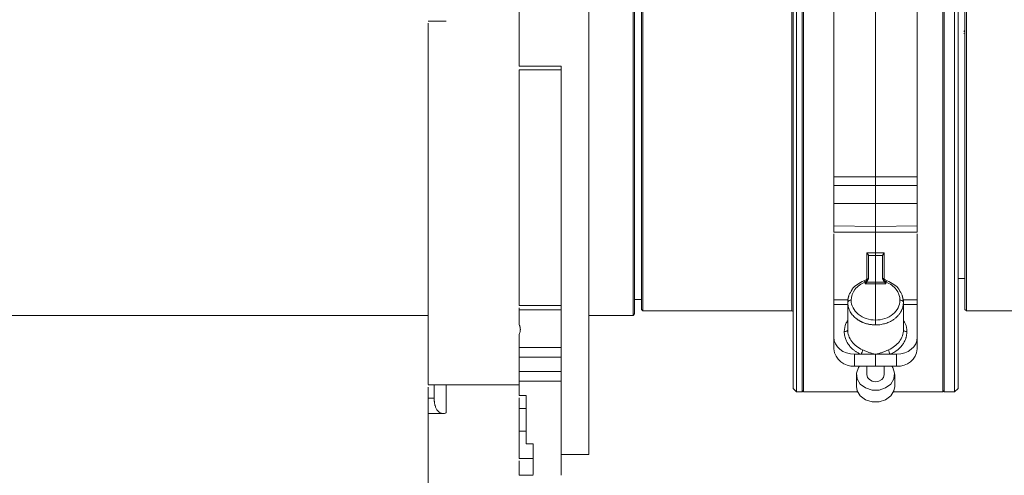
# Model space of a CAD drawing. Header units: millimetres. Extents: x 0 to 1118, y 0 to 864.
# Tile 74 of 78: x 824 to 895, y 718 to 751. Entities that reach past the tile are written whole.
import ezdxf

# ---------------------------------------------------------------- set-up
doc = ezdxf.new("R2010")
doc.units = ezdxf.units.MM
doc.styles.add('SLDTEXTSTYLE3', font='TXT', dxfattribs={"width": 0.605})
doc.dimstyles.new('SLDDIMSTYLE2', dxfattribs={"dimtxt": 3.175, "dimasz": 3.302, "dimexe": 0, "dimexo": 0.0625, "dimgap": 0.79375, "dimtad": 0, "dimtih": 1, "dimtoh": 1, "dimlfac": 2, "dimrnd": 1e-09, "dimzin": 4, "dimdsep": 46, "dimtxsty": 'SLDTEXTSTYLE3', "dimsah": 1, "dimcen": 0.09, "dimadec": 0, "dimazin": 1, "dimtfac": 1, "dimtofl": 0, "dimtmove": 0, "dimatfit": 3, "dimfxl": 1, "dimfrac": 2, "dimtolj": 1, "dimtzin": 12, "dimarcsym": 0})
doc.dimstyles.new('SLDDIMSTYLE3', dxfattribs={"dimtxt": 3.175, "dimasz": 3.302, "dimexe": 0, "dimexo": 0.0625, "dimgap": 0.79375, "dimtad": 0, "dimtih": 1, "dimtoh": 1, "dimlfac": 2, "dimrnd": 1e-09, "dimzin": 12, "dimdsep": 46, "dimtxsty": 'SLDTEXTSTYLE3', "dimsah": 1, "dimcen": 0.09, "dimadec": 0, "dimazin": 3, "dimtfac": 1, "dimtofl": 0, "dimtmove": 0, "dimatfit": 3, "dimfxl": 1, "dimfrac": 2, "dimtolj": 1, "dimtzin": 12, "dimarcsym": 0})

# ---------------------------------------------------------------- blocks, each defined once
blk = doc.blocks.new('_D_34')
at = {"color": 7, "linetype": 'Continuous', "lineweight": 0}
for p, q in [((924.756, 725.332), (924.756, 705.587)), ((853.481, 722.882), (853.481, 705.587)), ((853.481, 707.187), (882.449, 707.187)), ((924.756, 707.187), (895.788, 707.187))]:
    blk.add_line(p, q, dxfattribs=at)
for points in [[(853.481, 707.187), (856.783, 706.679), (856.783, 707.695)], [(924.756, 707.187), (921.454, 707.695), (921.454, 706.679)]]:
    blk.add_solid(points, dxfattribs=at)
at = {"color": 7, "linetype": 'Continuous', "lineweight": 0, "insert": (882.449, 708.843), "char_height": 3.175, "attachment_point": 1, "style": 'SLDTEXTSTYLE3'}
blk.add_mtext('142.55', dxfattribs=at)
blk = doc.blocks.new('_D_35')
at = {"color": 7, "linetype": 'Continuous', "lineweight": 0}
for p, q in [((766.656, 738.382), (766.656, 692.92)), ((924.756, 725.332), (924.756, 692.92)), ((766.656, 694.52), (839.036, 694.52)), ((924.756, 694.52), (852.376, 694.52))]:
    blk.add_line(p, q, dxfattribs=at)
for points in [[(766.656, 694.52), (769.958, 694.012), (769.958, 695.028)], [(924.756, 694.52), (921.454, 695.028), (921.454, 694.012)]]:
    blk.add_solid(points, dxfattribs=at)
at = {"color": 7, "linetype": 'Continuous', "lineweight": 0, "insert": (839.036, 696.176), "char_height": 3.175, "attachment_point": 1, "style": 'SLDTEXTSTYLE3'}
blk.add_mtext('316.20', dxfattribs=at)

msp = doc.modelspace()

# ---------------------------------------------------------------- linework, layer by layer
at = {"color": 7, "linetype": 'Continuous', "lineweight": 15}
for p, q in [((879.7061, 724.2319), (879.7061, 789.7319)), ((879.9561, 723.9819), (879.9561, 789.9819)), ((880.3561, 723.9819), (880.3561, 789.9819)), ((880.4561, 723.9819), (880.4561, 789.9819)), ((890.4561, 723.9819), (890.4561, 789.9819)), ((890.5561, 723.9819), (890.5561, 789.9819)), ((891.3061, 723.9819), (891.3061, 789.9819)), ((891.5561, 724.2319), (891.5561, 789.7319)), ((868.2061, 729.4819), (868.2061, 784.4819)), ((868.3061, 729.5819), (868.3061, 784.3819)), ((868.8061, 729.9069), (868.8061, 784.0569)), ((868.9061, 784.1569), (868.9061, 729.8069)), ((892.0561, 729.9069), (892.0561, 784.0569)), ((892.1561, 729.8069), (892.1561, 784.1569)), ((865.0311, 775.2972), (865.0311, 719.4819)), ((885.6318, 761.7144), (885.6318, 739.4399)), ((853.4798, 750.63), (854.7824, 750.63)), ((860.0311, 747.3977), (863.0311, 747.3977)), ((863.0311, 747.1133), (860.0311, 747.1133)), ((882.6318, 739.4329), (885.6318, 739.4399)), ((885.6318, 739.4399), (888.6318, 739.4329)), ((885.6318, 738.82), (882.6318, 738.8131)), ((888.6318, 738.8131), (885.6318, 738.82)), ((885.6318, 737.5206), (882.6318, 737.5145)), ((882.6318, 737.5145), (882.6318, 735.9153)), ((888.6318, 737.5145), (885.6318, 737.5206)), ((885.6318, 737.5206), (885.6318, 735.879)), ((888.6318, 737.5145), (888.6318, 735.9153)), ((885.6318, 735.879), (882.6318, 735.9153)), ((888.6318, 735.9153), (885.6318, 735.879)), ((882.6105, 735.4916), (885.65, 735.4549)), ((885.6318, 735.4308), (882.6318, 735.466)), ((885.6137, 735.4549), (888.6532, 735.4916)), ((888.6318, 735.466), (885.6318, 735.4308)), ((885.6318, 735.4308), (885.6318, 733.9744)), ((885.0079, 733.9764), (885.6318, 733.9744)), ((885.6318, 733.7847), (885.1241, 733.7862)), ((885.1318, 732.185), (885.1318, 733.7281)), ((885.6318, 733.9744), (886.2557, 733.9764)), ((886.1395, 733.7862), (885.6318, 733.7847)), ((885.6318, 733.7847), (885.6318, 731.8797)), ((886.1318, 733.7281), (886.1318, 732.185)), ((884.884, 731.8775), (884.884, 731.7557)), ((884.884, 731.7557), (885.6318, 731.758)), ((885.0087, 731.8778), (885.6318, 731.8797)), ((885.0966, 732.1204), (885.1227, 732.1337)), ((885.6318, 731.8797), (885.6318, 731.758)), ((885.6318, 731.8797), (886.2549, 731.8778)), ((885.6318, 731.758), (885.6318, 729.1455)), ((885.6318, 731.758), (886.3796, 731.7557)), ((886.3796, 731.7557), (886.3796, 731.8775)), ((891.5561, 732.1319), (892.0561, 732.1319)), ((860.0311, 730.1889), (863.0311, 730.1889)), ((868.3061, 730.6319), (868.8061, 730.6319)), ((882.6318, 727.9105), (882.6318, 730.2543)), ((883.6318, 730.4303), (883.636, 730.4561)), ((883.6318, 730.4303), (883.6318, 728.4572)), ((887.6318, 730.4303), (887.6277, 730.4561)), ((887.6318, 728.4572), (887.6318, 730.4303)), ((888.6318, 730.2543), (888.6318, 727.9105)), ((810.8561, 729.4819), (853.4811, 729.4819)), ((860.0311, 729.887), (860.0311, 730.0139)), ((863.0311, 729.887), (860.0311, 729.887)), ((865.0311, 729.4819), (868.2061, 729.4819)), ((868.2061, 729.4819), (868.3061, 729.5819)), ((868.8061, 729.9069), (868.9061, 729.8069)), ((868.9061, 729.8069), (879.6061, 729.8069)), ((892.0561, 729.9069), (892.1561, 729.8069)), ((892.1561, 729.8069), (903.2061, 729.8069)), ((882.6318, 727.0682), (882.6318, 727.9105)), ((888.6318, 727.9105), (888.6318, 727.0682)), ((860.0311, 727.1637), (863.0311, 727.1637)), ((884.1187, 725.8371), (884.1187, 726.6869)), ((884.587, 726.6858), (884.1187, 726.6869)), ((885.6318, 726.6836), (884.587, 726.6858)), ((886.6767, 726.6858), (885.6318, 726.6836)), ((885.6318, 725.8263), (885.6318, 726.6836)), ((886.6767, 726.6858), (887.1449, 726.6869)), ((887.1449, 726.6869), (887.1449, 725.8371)), ((863.0311, 726.4713), (860.0311, 726.4713)), ((860.0311, 725.4472), (860.0311, 726.4713)), ((863.0311, 726.2637), (863.0311, 725.4472)), ((860.0311, 725.4472), (863.0311, 725.4472)), ((885.6318, 725.8263), (884.1187, 725.8371)), ((884.2568, 725.226), (884.2568, 724.3691)), ((885.0068, 725.8307), (885.0068, 725.226)), ((887.1449, 725.8371), (885.6318, 725.8263)), ((886.2568, 725.226), (886.2568, 725.8307)), ((887.0068, 724.3691), (887.0068, 725.226)), ((863.0311, 724.7472), (860.0311, 724.7472)), ((853.48, 724.4819), (860.0311, 724.4819)), ((853.4811, 723.527), (853.4811, 724.3334)), ((853.9151, 724.4819), (853.9151, 723.527)), ((854.7811, 724.4819), (854.7811, 722.4824)), ((863.0311, 723.7933), (863.0311, 723.7997)), ((879.7061, 724.2319), (879.9561, 723.9819)), ((879.9561, 723.9819), (880.3561, 723.9819)), ((880.3561, 723.9819), (880.4561, 724.0819)), ((880.4561, 723.9819), (884.3403, 723.9819)), ((886.9234, 723.9819), (890.4561, 723.9819)), ((890.4561, 724.0819), (890.5561, 723.9819)), ((890.5561, 723.9819), (891.3061, 723.9819)), ((891.3061, 723.9819), (891.5561, 724.2319)), ((853.4811, 723.527), (853.9151, 723.527)), ((860.0311, 723.729), (860.5311, 723.729)), ((860.0311, 722.781), (860.0311, 723.554)), ((853.4785, 722.4278), (854.5524, 722.4278)), ((860.0311, 722.781), (860.5311, 722.781)), ((860.0311, 721.1545), (860.0311, 721.1951)), ((860.0311, 721.1545), (860.5311, 721.1545)), ((860.0311, 720.4715), (860.0311, 720.5939)), ((860.5311, 720.2561), (861.0311, 720.2561)), ((860.0311, 719.209), (861.0311, 719.209)), ((860.0311, 717.9991), (860.0311, 719.034)), ((863.0311, 719.4819), (865.0311, 719.4819)), ((861.0311, 717.9991), (860.0311, 717.9991))]:
    msp.add_line(p, q, dxfattribs=at)
at = {"color": 9, "linetype": 'Continuous', "lineweight": 15}
for p, q in [((879.6061, 729.8069), (879.6061, 784.1569)), ((891.9629, 749.7361), (892.0197, 749.7668)), ((892.0311, 749.9225), (891.9777, 749.8824)), ((882.6318, 730.5904), (883.6597, 730.5887)), ((882.6318, 730.2543), (883.6318, 730.2526)), ((887.6069, 730.5887), (888.6318, 730.5904)), ((888.6318, 730.2543), (887.6318, 730.2526))]:
    msp.add_line(p, q, dxfattribs=at)
at = {"color": 9, "linetype": 'Continuous', "lineweight": 15, "flags": 128}
for points in [[(884.884, 731.8775), (884.8633, 731.9108), (884.8435, 731.9374), (884.8253, 731.9562), (884.8095, 731.9665), (884.7965, 731.968), (884.7944, 731.9672)], [(886.4692, 731.9672), (886.4671, 731.968), (886.4542, 731.9665), (886.4383, 731.9562), (886.4201, 731.9374), (886.4003, 731.9108), (886.3796, 731.8775)]]:
    msp.add_lwpolyline(points, dxfattribs=at)
at = {"color": 7, "linetype": 'Continuous', "lineweight": 15, "flags": 128}
for points in [[(883.384, 728.3144), (883.4325, 728.3174), (883.479, 728.3256), (883.5218, 728.3389), (883.5594, 728.3567), (883.5901, 728.3783), (883.613, 728.4029), (883.6271, 728.4295), (883.6318, 728.4572)], [(887.8796, 728.3144), (887.8312, 728.3174), (887.7846, 728.3256), (887.7418, 728.3389), (887.7043, 728.3567), (887.6735, 728.3783), (887.6506, 728.4029), (887.6366, 728.4295), (887.6318, 728.4572)], [(884.4739, 725.8346), (884.401, 725.729), (884.2627, 725.3301), (884.3093, 724.9172), (884.5345, 724.5459), (884.908, 724.2665), (885.3792, 724.1167), (885.8845, 724.1167), (886.3557, 724.2665), (886.7291, 724.5459), (886.9543, 724.9172), (887.001, 725.3301), (886.8627, 725.729), (886.7898, 725.8346)], [(885.0068, 725.226), (885.0544, 725.0297), (885.1899, 724.8633), (885.3926, 724.7521), (885.6318, 724.713), (885.871, 724.7521), (886.0738, 724.8633), (886.2092, 725.0297), (886.2568, 725.226), (886.2568, 725.226)], [(884.2568, 724.3691), (884.3093, 724.0602), (884.5345, 723.689), (884.908, 723.4096), (885.3792, 723.2598), (885.8845, 723.2598), (886.3557, 723.4096), (886.7291, 723.689), (886.9543, 724.0602), (887.0068, 724.3691)]]:
    msp.add_lwpolyline(points, dxfattribs=at)
at = {"color": 9, "linetype": 'Continuous', "lineweight": 15}
for centre, start, end in [((883.8443, 730.3344), 81.573369, 149.69845), ((887.4194, 730.3344), 30.30155, 98.426631)]:
    msp.add_arc(centre, 0.2413, start, end, dxfattribs=at)
at = {"color": 7, "linetype": 'Continuous', "lineweight": 15}
for centre, radius, start, end in [((879.6061, 729.7069), 0.1, 360, 90), ((884.0069, 727.2155), 1.383, 186.117109, 274.637157), ((883.9914, 727.0777), 0.713, 326.657725, 354.572614), ((887.2723, 727.0777), 0.713, 185.427386, 213.342275), ((887.2567, 727.2155), 1.383, 265.362843, 353.882891)]:
    msp.add_arc(centre, radius, start, end, dxfattribs=at)
for centre, major_axis, ratio, start_param, end_param in [((884.8818, 731.8985), (0.2382, 0.2389), 0.3175901, 4.4127145, 4.9362929), ((884.8818, 732.3089), (-0.0024, 0.4982), 0.5017546, 3.6642909, 4.1990463), ((886.3818, 732.3089), (0.0024, 0.4982), 0.5017546, 2.0841616, 2.6188944), ((886.3818, 731.8985), (-0.2382, 0.2389), 0.3175901, 1.3468924, 1.8704707), ((884.1318, 727.918), (1.4999, 0.0229), 0.8206881, 3.1290586, 4.6911283), ((887.1318, 727.918), (1.4999, -0.0229), 0.8206881, 4.7336497, 6.2957194)]:
    msp.add_ellipse(centre, major_axis=major_axis, ratio=ratio, start_param=start_param, end_param=end_param, dxfattribs=at)
for points, knots in [([(860.0311, 775.2972), (860.0311, 773.201), (860.0311, 770.9918), (860.0311, 766.4283), (860.0311, 764.0743), (860.0311, 759.3078), (860.0311, 756.8956), (860.0311, 752.1017), (860.0311, 749.7201), (860.0311, 747.3977)], [0, 0, 0, 0, 0.25, 0.25, 0.5, 0.5, 0.75, 0.75, 1, 1, 1, 1]), ([(882.6318, 761.7349), (882.6318, 759.8428), (882.6318, 757.9054), (882.6318, 754.019), (882.6318, 752.0704), (882.6318, 748.2466), (882.6318, 746.3719), (882.6318, 742.7736), (882.6318, 741.0503), (882.6318, 739.4329)], [0, 0, 0, 0, 0.25, 0.25, 0.5, 0.5, 0.75, 0.75, 1, 1, 1, 1]), ([(888.6318, 761.7349), (888.6318, 759.8428), (888.6318, 757.9054), (888.6318, 754.019), (888.6318, 752.0704), (888.6318, 748.2466), (888.6318, 746.3719), (888.6318, 742.7736), (888.6318, 741.0503), (888.6318, 739.4329)], [0, 0, 0, 0, 0.25, 0.25, 0.5, 0.5, 0.75, 0.75, 1, 1, 1, 1]), ([(853.4811, 750.4756), (853.4811, 749.5741), (853.4811, 747.5754), (853.4811, 744.5894), (853.4811, 741.5399), (853.4811, 738.6581), (853.4811, 735.9724), (853.4811, 733.5122), (853.4811, 731.3038), (853.4811, 729.3711), (853.4811, 727.7341), (853.4811, 726.4126), (853.4811, 725.4131), (853.4811, 724.7744), (853.4811, 724.4752), (853.4811, 724.5129), (853.4811, 724.5234)], [0, 0, 0, 0, 0.0621987, 0.1378924, 0.2135861, 0.2892798, 0.3649734, 0.4406671, 0.5163608, 0.5920545, 0.6677482, 0.7434418, 0.8191355, 0.8948292, 0.9705229, 1, 1, 1, 1]), ([(863.0311, 747.3977), (863.0311, 745.2784), (863.0311, 743.2083), (863.0311, 739.2302), (863.0311, 737.3221), (863.0311, 733.7265), (863.0311, 732.039), (863.0311, 728.9363), (863.0311, 727.5211), (863.0311, 726.2637)], [0, 0, 0, 0, 0.25, 0.25, 0.5, 0.5, 0.75, 0.75, 1, 1, 1, 1]), ([(860.0311, 730.1889), (860.0311, 730.2845), (860.0311, 730.4758), (860.0311, 730.7669), (860.0311, 731.061), (860.0311, 731.3584), (860.0311, 731.659), (860.0311, 731.9629), (860.0311, 732.27), (860.0311, 732.5803), (860.0311, 732.8938), (860.0311, 733.2106), (860.0311, 733.5307), (860.0311, 734.3916), (860.0311, 735.836), (860.0311, 737.9338), (860.0311, 740.1199), (860.0311, 742.0071), (860.0311, 743.5505), (860.0311, 744.5933), (860.0311, 745.5151), (860.0311, 746.3108), (860.0311, 746.8458), (860.0311, 747.1133)], [0, 0, 0, 0, 0.0208592, 0.041705, 0.0625403, 0.0833677, 0.1041899, 0.1250096, 0.1458294, 0.1666521, 0.1874804, 0.2083169, 0.2291644, 0.2500254, 0.3750084, 0.5000039, 0.6249868, 0.7499823, 0.8124796, 0.8749895, 0.9166604, 0.9583235, 1, 1, 1, 1]), ([(882.6318, 738.8131), (882.6318, 738.8916), (882.6318, 738.9958), (882.6318, 739.2212), (882.6318, 739.3356), (882.6318, 739.4329)], [0, 0, 0, 0, 0.5, 0.5, 1, 1, 1, 1]), ([(885.6318, 739.4399), (885.6318, 739.4254), (885.6318, 739.3959), (885.6318, 739.3483), (885.6317, 739.2979), (885.6317, 739.2455), (885.6317, 739.1917), (885.6317, 739.1376), (885.6317, 739.0842), (885.6317, 739.0322), (885.6317, 738.9826), (885.6317, 738.936), (885.6318, 738.8932), (885.6318, 738.8542), (885.6318, 738.8313), (885.6318, 738.82)], [0, 0, 0, 0, 0.0740882, 0.1501607, 0.2278754, 0.306839, 0.3866168, 0.4667464, 0.5467527, 0.626165, 0.704533, 0.7814412, 0.8565212, 0.9294589, 1, 1, 1, 1]), ([(888.6318, 738.8131), (888.6318, 738.8916), (888.6318, 738.9958), (888.6318, 739.2212), (888.6318, 739.3356), (888.6318, 739.4329)], [0, 0, 0, 0, 0.5, 0.5, 1, 1, 1, 1]), ([(882.6318, 738.8131), (882.6318, 738.7305), (882.6318, 738.6347), (882.6318, 738.4203), (882.6318, 738.3056), (882.6318, 738.1282), (882.6318, 738.0692), (882.6318, 737.9516), (882.6318, 737.8924), (882.6318, 737.7204), (882.6318, 737.6122), (882.6318, 737.5145)], [0, 0, 0, 0, 0.25, 0.25, 0.5, 0.5, 0.625, 0.625, 0.75, 0.75, 1, 1, 1, 1]), ([(885.6318, 738.82), (885.6318, 738.8032), (885.6318, 738.769), (885.6319, 738.7125), (885.6319, 738.6513), (885.632, 738.5855), (885.632, 738.5155), (885.6321, 738.4416), (885.6321, 738.3645), (885.6322, 738.2849), (885.6322, 738.2034), (885.6322, 738.121), (885.6321, 738.0384), (885.6321, 737.9566), (885.632, 737.8762), (885.632, 737.798), (885.6319, 737.7229), (885.6319, 737.6513), (885.6318, 737.5835), (885.6318, 737.5414), (885.6318, 737.5206)], [0, 0, 0, 0, 0.05039764, 0.10217186, 0.15523332, 0.20947354, 0.26476518, 0.32096294, 0.37790518, 0.43541624, 0.49330935, 0.55139011, 0.60946031, 0.66732196, 0.72478131, 0.78165264, 0.83776169, 0.89294852, 0.94706973, 1, 1, 1, 1]), ([(888.6318, 738.8131), (888.6318, 738.7305), (888.6318, 738.6347), (888.6318, 738.4203), (888.6318, 738.3056), (888.6318, 738.1282), (888.6318, 738.0692), (888.6318, 737.9516), (888.6318, 737.8924), (888.6318, 737.7204), (888.6318, 737.6122), (888.6318, 737.5145)], [0, 0, 0, 0, 0.25, 0.25, 0.5, 0.5, 0.625, 0.625, 0.75, 0.75, 1, 1, 1, 1]), ([(882.6318, 735.9153), (882.6318, 735.8302), (882.6318, 735.6602), (882.6318, 735.512), (882.6318, 735.5016), (882.6318, 735.4966)], [0, 0, 0, 0, 0.3453459, 0.6906924, 1, 1, 1, 1]), ([(885.6318, 735.879), (885.6319, 735.7912), (885.632, 735.6108), (885.6323, 735.4666), (885.6321, 735.4683), (885.6321, 735.4689)], [0, 0, 0, 0, 0.3593494, 0.737858, 1, 1, 1, 1]), ([(888.6318, 735.9153), (888.6318, 735.8302), (888.6318, 735.6602), (888.6318, 735.512), (888.6318, 735.5016), (888.6318, 735.4966)], [0, 0, 0, 0, 0.3453459, 0.6906924, 1, 1, 1, 1]), ([(882.6318, 735.3488), (882.6318, 734.52), (882.6318, 732.8139), (882.6318, 731.3455), (882.6318, 730.5904)], [0, 0, 0, 0, 0.4857236, 1, 1, 1, 1]), ([(888.6318, 735.3488), (888.6318, 734.52), (888.6318, 732.8139), (888.6318, 731.3455), (888.6318, 730.5904)], [0, 0, 0, 0, 0.48572359, 1, 1, 1, 1]), ([(885.0079, 733.9764), (885.0162, 733.9673), (885.0312, 733.951), (885.0505, 733.9263), (885.0644, 733.9073), (885.0798, 733.8847), (885.0961, 733.8564), (885.1132, 733.8207), (885.1207, 733.7972), (885.1241, 733.7862)], [0, 0, 0, 0, 0.1823514, 0.3274642, 0.43368, 0.5003018, 0.6889926, 0.8554131, 1, 1, 1, 1]), ([(885.6318, 733.9744), (885.6317, 733.9498), (885.6316, 733.9193), (885.6316, 733.8533), (885.6317, 733.818), (885.6318, 733.7847)], [0, 0, 0, 0, 0.5, 0.5, 1, 1, 1, 1]), ([(886.2557, 733.9764), (886.2482, 733.9683), (886.2357, 733.9548), (886.221, 733.9366), (886.2063, 733.9171), (886.188, 733.8919), (886.1675, 733.8568), (886.1504, 733.821), (886.143, 733.7973), (886.1395, 733.7862)], [0, 0, 0, 0, 0.1633969, 0.2725938, 0.3275536, 0.5003038, 0.6870906, 0.8534319, 1, 1, 1, 1]), ([(883.8796, 730.5731), (883.8796, 730.8438), (883.9752, 731.1144), (884.3286, 731.5733), (884.5856, 731.7607), (884.884, 731.8775)], [0, 0, 0, 0, 0.5, 0.5, 1, 1, 1, 1]), ([(884.7944, 731.9672), (884.6343, 731.888), (884.3131, 731.729), (884.0302, 731.4903), (883.9488, 731.3404), (883.9451, 731.3335)], [0, 0, 0, 0, 0.4869478, 0.9764351, 1, 1, 1, 1]), ([(885.095, 732.1226), (885.0741, 732.107), (885.0282, 732.0728), (884.9199, 732.0184), (884.838, 731.985), (884.7946, 731.9673)], [0, 0, 0, 0, 0.281951, 0.619598, 1, 1, 1, 1]), ([(884.884, 731.8775), (884.9258, 731.91), (884.9689, 731.9425), (885.0457, 732.0056), (885.0786, 732.0359), (885.1007, 732.0653)], [0, 0, 0, 0, 0.5, 0.5, 1, 1, 1, 1]), ([(885.1318, 732.185), (885.1318, 732.1764), (885.1311, 732.1678), (885.1296, 732.1594), (885.1288, 732.155), (885.1279, 732.1507), (885.1267, 732.1464), (885.1256, 732.1421), (885.1242, 732.1379), (885.1227, 732.1337)], [0, 0, 0, 0, 0.00005165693, 0.00005165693, 0.00005165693, 0.00007814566, 0.00007814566, 0.00007814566, 0.00010484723, 0.00010484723, 0.00010484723, 0.00010484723]), ([(886.1318, 732.185), (886.1318, 732.1764), (886.1326, 732.1678), (886.134, 732.1594), (886.1348, 732.155), (886.1358, 732.1507), (886.1369, 732.1464), (886.1381, 732.1421), (886.1394, 732.1379), (886.141, 732.1337)], [0, 0, 0, 0, 0.00005165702, 0.00005165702, 0.00005165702, 0.00007814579, 0.00007814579, 0.00007814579, 0.00010484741, 0.00010484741, 0.00010484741, 0.00010484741]), ([(886.141, 732.1337), (886.1481, 732.1302), (886.1574, 732.1276), (886.174, 732.1208), (886.1814, 732.1165), (886.1881, 732.1097)], [0, 0, 0, 0, 0.5, 0.5, 1, 1, 1, 1]), ([(886.163, 732.0653), (886.1852, 732.0359), (886.2183, 732.0053), (886.2949, 731.9423), (886.338, 731.9099), (886.3796, 731.8775)], [0, 0, 0, 0, 0.5, 0.5, 1, 1, 1, 1]), ([(886.469, 731.9673), (886.4258, 731.985), (886.344, 732.0183), (886.2356, 732.0726), (886.1896, 732.1069), (886.1686, 732.1226)], [0, 0, 0, 0, 0.379538, 0.7165889, 1, 1, 1, 1]), ([(886.3796, 731.8775), (886.678, 731.7607), (886.9351, 731.5733), (887.2884, 731.1144), (887.384, 730.8438), (887.384, 730.5731)], [0, 0, 0, 0, 0.5, 0.5, 1, 1, 1, 1]), ([(887.3185, 731.3335), (887.3148, 731.3404), (887.2335, 731.4903), (886.9505, 731.729), (886.6293, 731.888), (886.4692, 731.9672)], [0, 0, 0, 0, 0.0235649, 0.5130522, 1, 1, 1, 1]), ([(883.9451, 731.3335), (883.8582, 731.2), (883.6798, 730.9259), (883.6508, 730.6154), (883.636, 730.4561)], [0, 0, 0, 0, 0.486966, 1, 1, 1, 1]), ([(887.6277, 730.4561), (887.6128, 730.6154), (887.5838, 730.9259), (887.4054, 731.2), (887.3185, 731.3335)], [0, 0, 0, 0, 0.513034, 1, 1, 1, 1]), ([(882.6318, 730.2543), (882.6318, 730.3057), (882.6318, 730.3699), (882.6318, 730.493), (882.6318, 730.5507), (882.6318, 730.5904)], [0, 0, 0, 0, 0.5, 0.5, 1, 1, 1, 1]), ([(885.6318, 728.7975), (885.5977, 728.7978), (885.5303, 728.7983), (885.4307, 728.8043), (885.334, 728.8138), (885.2406, 728.8269), (885.1505, 728.8431), (885.0638, 728.8621), (884.9806, 728.8836), (884.901, 728.9073), (884.825, 728.933), (884.7527, 728.9603), (884.6839, 728.989), (884.6187, 729.0188), (884.5571, 729.0496), (884.4989, 729.0809), (884.4442, 729.1127), (884.3927, 729.1447), (884.3445, 729.1768), (884.2993, 729.2087), (884.2572, 729.2403), (884.1814, 729.3006), (884.0777, 729.3945), (883.9576, 729.5286), (883.856, 729.6702), (883.7733, 729.8174), (883.7094, 729.9686), (883.6646, 730.122), (883.6369, 730.2761), (883.6335, 730.3791), (883.6318, 730.4303)], [0, 0, 0, 0, 0.032592, 0.0643854, 0.0953801, 0.1255762, 0.1549735, 0.1835723, 0.2113723, 0.2383736, 0.2645762, 0.2899801, 0.3145852, 0.3383916, 0.3613993, 0.3836082, 0.4050183, 0.4256296, 0.4454422, 0.464456, 0.482671, 0.5000871, 0.5655709, 0.6301991, 0.6939717, 0.7568886, 0.8189499, 0.8801556, 0.9405056, 1, 1, 1, 1]), ([(885.6318, 729.1455), (885.4025, 729.1441), (885.1733, 729.1802), (884.7497, 729.3217), (884.5552, 729.4272), (884.2308, 729.6915), (884.1008, 729.8504), (883.9253, 730.1971), (883.8796, 730.3849), (883.8796, 730.5731)], [0, 0, 0, 0, 0.25, 0.25, 0.5, 0.5, 0.75, 0.75, 1, 1, 1, 1]), ([(887.384, 730.5731), (887.384, 730.3849), (887.3384, 730.1971), (887.1628, 729.8504), (887.0329, 729.6915), (886.7085, 729.4272), (886.514, 729.3217), (886.0903, 729.1802), (885.8611, 729.1441), (885.6318, 729.1455)], [0, 0, 0, 0, 0.25, 0.25, 0.5, 0.5, 0.75, 0.75, 1, 1, 1, 1]), ([(887.6318, 730.4303), (887.6313, 730.4031), (887.6304, 730.3485), (887.6226, 730.2666), (887.6101, 730.1844), (887.5923, 730.1023), (887.5693, 730.0205), (887.541, 729.9392), (887.5073, 729.8586), (887.4683, 729.7789), (887.4238, 729.7006), (887.3741, 729.6237), (887.3189, 729.5486), (887.2586, 729.4756), (887.193, 729.4048), (887.1223, 729.3367), (887.0463, 729.2711), (886.963, 729.2068), (886.8696, 729.1428), (886.7633, 729.079), (886.6434, 729.0169), (886.5094, 728.9583), (886.361, 728.9053), (886.198, 728.8599), (886.021, 728.8249), (885.8307, 728.8014), (885.6992, 728.7988), (885.6318, 728.7975)], [0, 0, 0, 0, 0.03163002, 0.06350372, 0.0956211, 0.12798217, 0.16058692, 0.19343537, 0.22652751, 0.25986335, 0.29344288, 0.32726613, 0.36133308, 0.39564373, 0.43019811, 0.46499619, 0.50003799, 0.53566242, 0.57448132, 0.61649443, 0.66170151, 0.71010228, 0.76169642, 0.81648361, 0.87446352, 0.93563578, 1, 1, 1, 1]), ([(888.6318, 730.2543), (888.6318, 730.3057), (888.6318, 730.3699), (888.6318, 730.493), (888.6318, 730.5507), (888.6318, 730.5904)], [0, 0, 0, 0, 0.5, 0.5, 1, 1, 1, 1]), ([(860.0311, 728.7982), (860.0311, 728.8869), (860.0311, 729.0644), (860.0311, 729.3351), (860.0311, 729.6088), (860.0311, 729.7943), (860.0311, 729.887)], [0, 0, 0, 0, 0.2500158, 0.5, 0.7499842, 1, 1, 1, 1]), ([(860.0311, 728.7982), (860.0404, 728.7753), (860.059, 728.7299), (860.0797, 728.6618), (860.0949, 728.5944), (860.1039, 728.5279), (860.1078, 728.4469), (860.1004, 728.3508), (860.0758, 728.2392), (860.0462, 728.1661), (860.0311, 728.129)], [0, 0, 0, 0, 0.1030712, 0.2041299, 0.3034513, 0.401325, 0.498054, 0.6611448, 0.8280017, 1, 1, 1, 1]), ([(885.6318, 729.1455), (885.632, 729.1213), (885.6321, 729.0922), (885.6322, 729.0277), (885.6322, 728.9926), (885.6321, 728.9246), (885.6321, 728.892), (885.6319, 728.8369), (885.6319, 728.8143), (885.6318, 728.7975)], [0, 0, 0, 0, 0.25, 0.25, 0.5, 0.5, 0.75, 0.75, 1, 1, 1, 1]), ([(860.0311, 727.1637), (860.0311, 727.2422), (860.0311, 727.3991), (860.0311, 727.6389), (860.0311, 727.8817), (860.0311, 728.0466), (860.0311, 728.129)], [0, 0, 0, 0, 0.2500149, 0.5, 0.7499851, 1, 1, 1, 1]), ([(884.587, 726.6858), (884.5572, 726.699), (884.4976, 726.7252), (884.4112, 726.7687), (884.3272, 726.8152), (884.2458, 726.8649), (884.1669, 726.9178), (884.0403, 727.0108), (883.8778, 727.1534), (883.7022, 727.3582), (883.5621, 727.5808), (883.4717, 727.7915), (883.4182, 727.9818), (883.3893, 728.1476), (883.3858, 728.2588), (883.384, 728.3144)], [0, 0, 0, 0, 0.0416178, 0.0831498, 0.1246824, 0.1663018, 0.208094, 0.2501438, 0.3753962, 0.5000356, 0.6245606, 0.7499251, 0.8336952, 0.9168235, 1, 1, 1, 1]), ([(884.7011, 727.0103), (884.3803, 727.1469), (884.1072, 727.3567), (883.7326, 727.8636), (883.6318, 728.1597), (883.6318, 728.4572)], [0, 0, 0, 0, 0.5, 0.5, 1, 1, 1, 1]), ([(887.6318, 728.4572), (887.6318, 728.1597), (887.531, 727.8636), (887.1564, 727.3567), (886.8834, 727.1469), (886.5625, 727.0103)], [0, 0, 0, 0, 0.5, 0.5, 1, 1, 1, 1]), ([(887.8796, 728.3144), (887.8792, 728.2866), (887.8783, 728.231), (887.8711, 728.1478), (887.8596, 728.065), (887.8435, 727.9826), (887.8227, 727.9006), (887.7806, 727.7653), (887.7015, 727.5809), (887.5615, 727.3583), (887.3859, 727.1535), (887.2002, 726.9905), (887.0196, 726.8638), (886.8541, 726.7665), (886.7358, 726.7127), (886.6767, 726.6858)], [0, 0, 0, 0, 0.0416166, 0.0831475, 0.1246789, 0.1662974, 0.2080887, 0.2501377, 0.3753885, 0.5000273, 0.6245528, 0.7499191, 0.8336908, 0.9168212, 1, 1, 1, 1]), ([(860.0311, 727.1637), (860.0311, 727.0879), (860.0311, 726.9695), (860.0311, 726.7136), (860.0311, 726.5776), (860.0311, 726.4713)], [0, 0, 0, 0, 0.5, 0.5, 1, 1, 1, 1]), ([(885.6318, 726.6946), (885.5899, 726.6914), (885.5498, 726.7013), (885.4704, 726.7204), (885.3517, 726.7524), (885.2341, 726.7927), (885.0786, 726.8506), (885.0015, 726.8817), (884.8498, 726.9458), (884.7751, 726.9788), (884.7011, 727.0103)], [0, 0, 0, 0, 0.125, 0.125, 0.25, 0.5, 0.5, 0.75, 0.75, 1, 1, 1, 1]), ([(886.5625, 727.0103), (886.4885, 726.9788), (886.4139, 726.9458), (886.2621, 726.8817), (886.1851, 726.8506), (886.0296, 726.7927), (885.9119, 726.7524), (885.7932, 726.7204), (885.7139, 726.7013), (885.6738, 726.6914), (885.6318, 726.6946)], [0, 0, 0, 0, 0.25, 0.25, 0.5, 0.5, 0.75, 0.875, 0.875, 1, 1, 1, 1]), ([(860.0311, 725.4472), (860.0311, 725.3932), (860.0311, 725.3316), (860.0311, 725.2026), (860.0311, 725.1353), (860.0311, 725.0055), (860.0311, 724.943), (860.0311, 724.8324), (860.0311, 724.7843), (860.0311, 724.7472)], [0, 0, 0, 0, 0.25, 0.25, 0.5, 0.5, 0.75, 0.75, 1, 1, 1, 1]), ([(863.0311, 724.7472), (863.0311, 724.7843), (863.0311, 724.8324), (863.0311, 724.943), (863.0311, 725.0055), (863.0311, 725.1353), (863.0311, 725.2026), (863.0311, 725.3316), (863.0311, 725.3932), (863.0311, 725.4472)], [0, 0, 0, 0, 0.25, 0.25, 0.5, 0.5, 0.75, 0.75, 1, 1, 1, 1]), ([(860.0311, 723.729), (860.0311, 723.7946), (860.0311, 723.9259), (860.0311, 724.1267), (860.0311, 724.3303), (860.0311, 724.5368), (860.0311, 724.6771), (860.0311, 724.7472)], [0, 0, 0, 0, 0.2000185, 0.4000093, 0.5999907, 0.7999815, 1, 1, 1, 1]), ([(863.0311, 724.7472), (863.0311, 723.9663), (863.0311, 722.4044), (863.0311, 720.6057), (863.0311, 719.225), (863.0311, 718.3593), (863.0311, 717.9619), (863.0311, 718.0215), (863.0311, 718.0366)], [0, 0, 0, 0, 0.18737566, 0.37475132, 0.56212697, 0.74950263, 0.93687829, 1, 1, 1, 1]), ([(853.4811, 722.6223), (853.4811, 722.6366), (853.4811, 722.6651), (853.4811, 722.7128), (853.4811, 722.7637), (853.4811, 722.8184), (853.4811, 722.8767), (853.4811, 722.9386), (853.4811, 723.0201), (853.4811, 723.1234), (853.4811, 723.2514), (853.4811, 723.3859), (853.4811, 723.4798), (853.4811, 723.527)], [0, 0, 0, 0, 0.0719769, 0.1433964, 0.2144835, 0.2854657, 0.3565722, 0.4280304, 0.5000647, 0.6256156, 0.7499734, 0.8743609, 1, 1, 1, 1]), ([(853.9151, 723.527), (853.9153, 723.4999), (853.9158, 723.4458), (853.92, 723.3668), (853.9267, 723.2898), (853.9362, 723.215), (853.9483, 723.1423), (853.9632, 723.0718), (853.985, 722.9866), (854.0163, 722.8903), (854.0601, 722.7889), (854.1106, 722.6979), (854.1492, 722.6477), (854.1687, 722.6223)], [0, 0, 0, 0, 0.0699248, 0.1393784, 0.2086507, 0.2780339, 0.3478188, 0.4182913, 0.4897289, 0.6153305, 0.7413224, 0.8690995, 1, 1, 1, 1]), ([(853.4811, 722.4359), (853.4811, 722.4343), (853.4811, 722.4296), (853.4811, 722.4875), (853.4811, 722.5774), (853.4811, 722.6223)], [0, 0, 0, 0, 0.1953481, 0.5976741, 1, 1, 1, 1]), ([(854.1687, 722.6223), (854.1789, 722.6105), (854.1993, 722.5868), (854.2316, 722.5556), (854.2651, 722.5274), (854.3115, 722.4943), (854.3726, 722.4615), (854.4495, 722.4366), (854.5295, 722.4258), (854.612, 722.4298), (854.6962, 722.4471), (854.7527, 722.4706), (854.7811, 722.4824)], [0, 0, 0, 0, 0.060142, 0.1205475, 0.1813536, 0.242695, 0.3662299, 0.4913683, 0.6173924, 0.7444713, 0.872032, 1, 1, 1, 1]), ([(860.0311, 721.1951), (860.0311, 721.213), (860.0311, 721.2487), (860.0311, 721.3078), (860.0311, 721.3706), (860.0311, 721.4377), (860.0311, 721.5089), (860.0311, 721.5843), (860.0311, 721.6638), (860.0311, 721.7474), (860.0311, 721.8584), (860.0311, 722.0005), (860.0311, 722.1788), (860.0311, 722.3683), (860.0311, 722.5682), (860.0311, 722.7099), (860.0311, 722.781)], [0, 0, 0, 0, 0.055791, 0.1114025, 0.166886, 0.2222937, 0.2776778, 0.3330905, 0.388584, 0.4442103, 0.5000212, 0.6003051, 0.7001408, 0.7998321, 0.899684, 1, 1, 1, 1]), ([(860.0311, 719.209), (860.0311, 719.2152), (860.0311, 719.2276), (860.0311, 719.2531), (860.0311, 719.2835), (860.0311, 719.3195), (860.0311, 719.3608), (860.0311, 719.4385), (860.0311, 719.5724), (860.0311, 719.7925), (860.0311, 720.0604), (860.0311, 720.3232), (860.0311, 720.5568), (860.0311, 720.7439), (860.0311, 720.9419), (860.0311, 721.0836), (860.0311, 721.1545)], [0, 0, 0, 0, 0.0416744, 0.0833383, 0.1249974, 0.1666579, 0.2083256, 0.2500064, 0.3749915, 0.5000009, 0.6249855, 0.7499954, 0.8125019, 0.8749914, 0.9374841, 1, 1, 1, 1]), ([(861.0311, 720.2561), (861.0311, 719.7708), (861.0311, 718.8003), (861.0311, 718.0804), (861.0311, 718.0498), (861.0311, 718.0366)], [0, 0, 0, 0, 0.3621362, 0.7242725, 1, 1, 1, 1])]:
    msp.add_open_spline(points, degree=3, knots=knots, dxfattribs=at)
at = {"color": 9, "linetype": 'Continuous', "lineweight": 15}
for points, knots in [([(885.0079, 732.0656), (885.0079, 732.1094), (885.0079, 732.7015), (885.0079, 733.3635), (885.0079, 733.9764)], [0, 0, 0, 0, 0.0740942, 1, 1, 1, 1]), ([(886.2557, 733.9764), (886.2557, 733.3639), (886.2558, 732.6859), (886.2558, 732.0794), (886.2558, 732.0207)], [0, 0, 0, 0, 0.9031823, 1, 1, 1, 1]), ([(883.6318, 730.4303), (883.6333, 730.5737), (883.6348, 730.727), (883.7063, 730.8653), (883.7109, 730.8742)], [0, 0, 0, 0, 0.9357267, 1, 1, 1, 1]), ([(887.5528, 730.8742), (887.5574, 730.8653), (887.6288, 730.727), (887.6304, 730.5737), (887.6318, 730.4303)], [0, 0, 0, 0, 0.0642733, 1, 1, 1, 1]), ([(883.384, 728.3144), (883.3963, 728.5166), (883.4135, 728.7983), (883.5837, 729.0389), (883.6318, 729.1069)], [0, 0, 0, 0, 0.7175285, 1, 1, 1, 1]), ([(887.6318, 729.107), (887.6799, 729.039), (887.8502, 728.7983), (887.8673, 728.5165), (887.8796, 728.3144)], [0, 0, 0, 0, 0.2826787, 1, 1, 1, 1])]:
    msp.add_open_spline(points, degree=3, knots=knots, dxfattribs=at)
at = {"color": 7, "linetype": 'Continuous', "lineweight": 15}
for points in [[(885.1241, 733.7862), (885.1293, 733.7672), (885.1318, 733.7478), (885.1318, 733.7281)], [(886.1318, 733.7281), (886.1318, 733.7478), (886.1343, 733.7672), (886.1395, 733.7862)], [(885.1227, 732.1337), (885.1144, 732.1112), (885.1071, 732.0884), (885.1007, 732.0653)], [(886.163, 732.0653), (886.1565, 732.0884), (886.1492, 732.1112), (886.141, 732.1337)], [(885.6318, 726.6836), (885.6319, 726.6874), (885.6319, 726.691), (885.6318, 726.6946)], [(860.5311, 723.729), (860.5311, 722.3257), (860.5311, 721.1598), (860.5311, 720.2561)]]:
    msp.add_open_spline(points, degree=3, dxfattribs=at)

# ---------------------------------------------------------------- dimensions: what is measured, and where the dimension line sits
at = {"color": 7, "linetype": 'Continuous', "lineweight": 0}
for base, p2, dimstyle, picture, middle in [((766.6561, 694.5199), (766.6561, 739.9819), 'SLDDIMSTYLE2', '_D_35', (845.7061, 694.5199)), ((853.4811, 707.1867), (853.4811, 724.4819), 'SLDDIMSTYLE3', '_D_34', (889.1186, 707.1867))]:
    dim = msp.add_linear_dim(base=base, p1=(924.7561, 726.9319), p2=p2, dimstyle=dimstyle, dxfattribs=at)
    dim.commit()
    dim.dimension.update_dxf_attribs({"geometry": picture, "text_midpoint": middle, "dimtype": 160})

doc.saveas('drawing.dxf')
